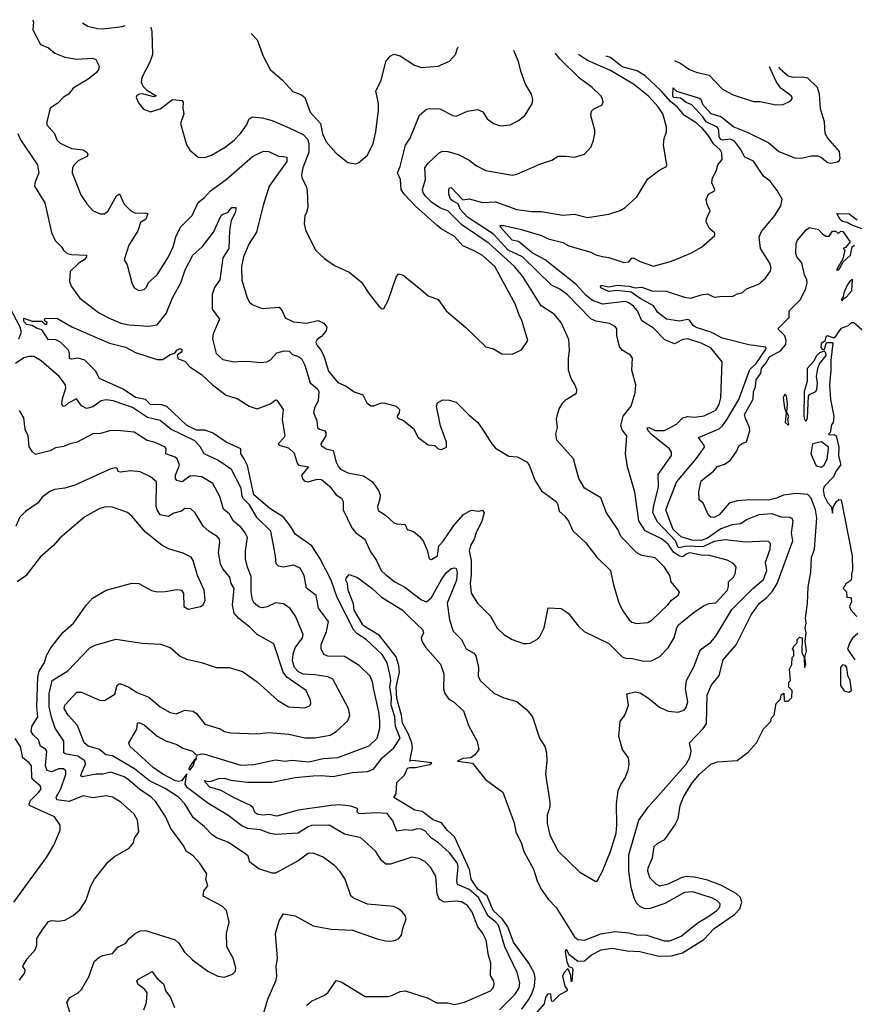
# Model space of a CAD drawing. Extents: x 1245432 to 1420865, y 606325 to 671314.
# Tile 181 of 256: x 1326219 to 1331298, y 659674 to 665668. Entities that reach past the tile are written whole.
import ezdxf

# ---------------------------------------------------------------- set-up
doc = ezdxf.new("R2010")
doc.units = 0

msp = doc.modelspace()

# ---------------------------------------------------------------- linework, layer by layer
at = {"layer": '0CON20XD'}
for points in [[(1326299.3, 665667.7), (1326302.7, 665652.7), (1326299.5, 665605), (1326346.2, 665516.2), (1326395, 665495.5), (1326434.2, 665464.2), (1326495, 665439.6), (1326567.9, 665427.9), (1326664.1, 665434.1), (1326683.3, 665425), (1326703.3, 665385), (1326698, 665365), (1326685.4, 665344.6), (1326636, 665305), (1326545, 665250), (1326515.7, 665214.3), (1326485, 665196.9), (1326451.2, 665158.8), (1326405, 665128.6), (1326384.3, 665045), (1326385, 665027.5), (1326431.9, 664975), (1326445.5, 664935.5), (1326465.6, 664915.6), (1326535, 664883.1), (1326605, 664875.6), (1326629.7, 664859.7), (1326634, 664845), (1326628, 664835), (1326575, 664808.9), (1326550, 664785), (1326540, 664765), (1326538, 664735), (1326592.1, 664602.1), (1326627.3, 664547.3), (1326667.5, 664505), (1326710, 664485), (1326735, 664486.2), (1326758, 664505), (1326808.8, 664595), (1326826.7, 664606.7), (1326855.5, 664545.5), (1326895, 664504.3), (1326925, 664490.6), (1326985, 664491.4), (1327000, 664485), (1326987, 664453), (1326955, 664433.3), (1326937.5, 664382.5), (1326884.5, 664295), (1326855.8, 664205), (1326872.9, 664175), (1326901.2, 664065), (1326915.8, 664035.8), (1326945, 664018.8), (1326977.5, 664025), (1326991.2, 664038.8), (1327002.3, 664067.7), (1327055, 664114.2), (1327125.5, 664225), (1327153.3, 664285), (1327168.9, 664345), (1327198.1, 664405), (1327268.5, 664475), (1327305.7, 664554.3), (1327344.8, 664585.2), (1327379.6, 664625), (1327475.5, 664694.5), (1327635, 664834.5), (1327685, 664860), (1327705, 664866.7), (1327734.4, 664864.4), (1327795, 664836.9), (1327825.6, 664834.4), (1327845, 664831.2), (1327844.5, 664805), (1327736.7, 664655), (1327698.5, 664531.5), (1327660.6, 664375), (1327615, 664305.8), (1327581.3, 664225), (1327569.6, 664165), (1327571.5, 664081.5), (1327603.8, 663973.8), (1327617.4, 663947.4), (1327633.7, 663933.7), (1327695, 663909.4), (1327798, 663918), (1327816, 663895), (1327835, 663853.3), (1327885, 663829.4), (1327965, 663819.5), (1328035, 663835.6), (1328070.2, 663820.2), (1328087.5, 663795), (1328084.4, 663775), (1328058.7, 663741.3), (1328029.1, 663720.9), (1328022, 663705), (1328029.2, 663685), (1328053.9, 663653.9), (1328072.1, 663615), (1328097.8, 663527.8), (1328155, 663459.2), (1328205, 663437.5), (1328255, 663402.5), (1328306.7, 663385), (1328331.9, 663335), (1328355, 663316.9), (1328375, 663316.7), (1328415, 663334), (1328435, 663336.2), (1328510, 663315), (1328530, 663295), (1328527.5, 663275), (1328515.8, 663255), (1328518, 663245), (1328556.7, 663225), (1328615, 663180), (1328643.3, 663125), (1328705, 663078.8), (1328745, 663076.7), (1328766.4, 663056.4), (1328785, 663051.2), (1328816.7, 663065), (1328817.1, 663095), (1328779.6, 663195), (1328755.6, 663315), (1328760.8, 663335), (1328795, 663352.9), (1328832.5, 663352.5), (1328875, 663338.8), (1328951.4, 663261.4), (1329007.1, 663215), (1329034.4, 663175), (1329091.4, 663085), (1329115, 663059.2), (1329195, 663010), (1329245.8, 663005.8), (1329305.8, 662975.8), (1329320, 662955), (1329353.3, 662865), (1329395, 662800), (1329483.3, 662735), (1329494.1, 662714.1), (1329502, 662675), (1329536.2, 662645), (1329558.8, 662615), (1329585, 662556.7), (1329661.2, 662485), (1329731.2, 662395), (1329814.4, 662314.4), (1329830, 662235), (1329862.2, 662125), (1329885.6, 662075), (1329927.1, 662015), (1329945, 662000.6), (1329973, 661993), (1330042, 661998), (1330065, 662012.9), (1330163.8, 662106.2), (1330185.9, 662134.1), (1330226.9, 662165), (1330234.2, 662185), (1330183.8, 662245), (1330175.7, 662285), (1330143.6, 662335), (1330085, 662392.7), (1330005.4, 662405.4), (1329975, 662421.9), (1329880, 662520), (1329858.1, 662565), (1329790, 662665), (1329755, 662756.7), (1329655, 662815.8), (1329622.2, 662875), (1329590, 662995), (1329488, 663108), (1329481.2, 663145), (1329492.5, 663185), (1329485.8, 663235), (1329490.8, 663265), (1329502.1, 663297.9), (1329524.5, 663335.5), (1329545, 663356), (1329606.7, 663395), (1329610, 663415), (1329598, 663448), (1329575, 663483.3), (1329558.6, 663535), (1329558.6, 663605), (1329565.6, 663655), (1329560.6, 663720.6), (1329513.3, 663825), (1329471.1, 663875), (1329393.1, 663925), (1329281.3, 664105), (1329229.6, 664165), (1329076.8, 664305), (1328909.1, 664419.1), (1328825, 664503.5), (1328780.4, 664520.4), (1328727.3, 664555), (1328686.2, 664595), (1328673.8, 664615), (1328670, 664635), (1328688, 664695), (1328684.3, 664765.7), (1328705, 664794.6), (1328772.4, 664857.6), (1328793, 664867), (1328825, 664865.8), (1328887.9, 664847.9), (1328955, 664813.3), (1328998, 664778), (1329055, 664750.6), (1329215, 664722.2), (1329245, 664727.8), (1329385, 664789.2), (1329457.3, 664812.7), (1329495, 664836), (1329545, 664837.5), (1329595, 664830), (1329655, 664850), (1329695.7, 664894.3), (1329711.4, 664935), (1329718.6, 664975), (1329719.2, 664995), (1329694.2, 665085), (1329698.3, 665111.7), (1329712.5, 665125), (1329761.7, 665148.3), (1329770, 665165), (1329766.2, 665185), (1329755, 665203.3), (1329702.5, 665255), (1329625, 665311.4), (1329507, 665427), (1329477.4, 665464.7)], [(1326601.1, 665648.4), (1326635, 665629.2), (1326693.7, 665613.7), (1326725, 665612.1), (1326845, 665625.5), (1326861.9, 665631.7)], [(1327016.4, 665621.9), (1327023.3, 665595), (1327027.5, 665455), (1327011.9, 665408.1), (1326962.5, 665315), (1326958.6, 665285), (1326971.1, 665261.1), (1326991.1, 665241.1), (1327050, 665205), (1327035, 665197.5), (1326967, 665217), (1326947.5, 665215), (1326932.9, 665207.1), (1326928.8, 665195), (1326942.3, 665162.3), (1326972.7, 665122.7), (1327015, 665106.2), (1327074.2, 665125.8), (1327148.3, 665181.7), (1327207.5, 665175), (1327213.3, 665165), (1327211.7, 665128.3), (1327218.6, 665095), (1327198.6, 665035), (1327234.2, 664905), (1327255, 664873.8), (1327305, 664831.2), (1327345, 664829.2), (1327386.6, 664843.4), (1327468.9, 664891.1), (1327525, 664934.3), (1327562.9, 664975), (1327599.4, 665025), (1327616.4, 665063.6), (1327635, 665075.7), (1327695, 665071.2), (1327755, 665054.5), (1327862.5, 665007.5), (1327945, 664969.4), (1327969.8, 664939.8), (1327979.5, 664915), (1327978.1, 664861.9), (1327942.1, 664765), (1327933.3, 664725), (1327935.8, 664705), (1327962.9, 664655), (1327969.4, 664625), (1327972, 664525), (1327965.5, 664494.5), (1327954, 664475), (1327950, 664425), (1327958, 664388), (1328020, 664265), (1328075, 664213.8), (1328135, 664171.2), (1328225, 664130), (1328299.7, 664069.7), (1328345, 663998.8), (1328404.5, 663924.5), (1328425, 663907.5), (1328435, 663910), (1328461.2, 663958.8), (1328510, 664100), (1328525, 664120), (1328553, 664113), (1328660, 664025), (1328705, 663986.7), (1328765, 663963.8), (1328814.5, 663894.5), (1328933.2, 663793.2), (1329055, 663676), (1329102.5, 663665), (1329153.9, 663633.9), (1329215, 663632), (1329271.7, 663658.3), (1329311.2, 663715), (1329275, 663837.5), (1329255.6, 663875.6), (1329236.5, 663935), (1329110.9, 664165), (1329035, 664231.4), (1328985, 664261.3), (1328915, 664291.8), (1328865, 664348.2), (1328784.5, 664395), (1328757.7, 664417.7), (1328630.4, 664530.4), (1328559.6, 664605), (1328541.2, 664635), (1328536.1, 664695), (1328517.3, 664735), (1328534.5, 664775), (1328566.8, 664903.2), (1328595, 664946.7), (1328652.7, 665087.3), (1328695, 665122), (1328715, 665128), (1328776.7, 665125), (1328855, 665083.8), (1328875, 665080), (1328945, 665110), (1329005, 665120), (1329037.7, 665107.7), (1329063.8, 665065), (1329103.3, 665035), (1329145, 665022.5), (1329202.7, 665027.3), (1329255, 665054), (1329293.8, 665085), (1329338, 665155), (1329341.7, 665181.7), (1329333.9, 665213.9), (1329298, 665275), (1329267.8, 665355), (1329255, 665413.3), (1329226.7, 665480.7)], [(1327628, 665582.8), (1327663.8, 665545), (1327700.8, 665445), (1327744.2, 665365), (1327819.1, 665299.1), (1327880.9, 665230.9), (1327935, 665211.2), (1327954.3, 665194.3), (1327986.5, 665105), (1328049.1, 665035), (1328062.8, 664972.8), (1328084.4, 664925), (1328145, 664855.8), (1328215, 664798.8), (1328265, 664791.2), (1328282.3, 664797.7), (1328335, 664843.8), (1328370.6, 664915), (1328386.7, 664985), (1328402.1, 665117.9), (1328402.9, 665155), (1328385.8, 665235), (1328418, 665298), (1328447, 665413), (1328474.3, 665445.7), (1328495, 665458.8), (1328535, 665447.5), (1328620.7, 665390.7), (1328665, 665376.9), (1328765, 665384.4), (1328833.9, 665416.1), (1328871.4, 665455), (1328882.9, 665495), (1328886.6, 665502.4)], [(1326208.2, 664975), (1326225, 664935.7), (1326327.5, 664785), (1326336.1, 664735), (1326310.7, 664675), (1326310, 664655), (1326373.1, 664553.1), (1326412, 664372), (1326435, 664324), (1326474.2, 664285), (1326485, 664263.8), (1326508.8, 664245), (1326535, 664238.2), (1326625.7, 664235), (1326626.9, 664225), (1326611.1, 664205), (1326578.8, 664185), (1326526.5, 664135), (1326523, 664073), (1326531.9, 664045), (1326585, 663972.9), (1326699.4, 663885), (1326755, 663855.4), (1326835, 663819.6), (1326885, 663809.3), (1327005, 663801.3), (1327055, 663810.5), (1327110.9, 663879.1), (1327150, 663975), (1327199.1, 664065), (1327226.9, 664145), (1327272.2, 664235), (1327332.1, 664287.9), (1327399.2, 664375), (1327445.7, 664475), (1327455, 664484.3), (1327485.2, 664494.8), (1327511.1, 664525), (1327533.8, 664523.8), (1327533.3, 664496.7), (1327506.4, 664445), (1327496.2, 664385), (1327492.9, 664275), (1327455, 664217.8), (1327437.2, 664085), (1327405, 664037.1), (1327390.9, 663995), (1327391.2, 663905), (1327434.2, 663845), (1327397.6, 663755), (1327393.4, 663725), (1327414.2, 663635), (1327455, 663598.6), (1327525, 663584.4), (1327575, 663590), (1327623.3, 663586.7), (1327685, 663580), (1327724.1, 663585.9), (1327745, 663598), (1327785, 663640.5), (1327828.7, 663651.3), (1327859.6, 663649.6), (1327878.8, 663628.8), (1327915, 663617.8), (1327935, 663604.3), (1327955, 663564.2), (1327987.7, 663457.7), (1328030.6, 663420.6), (1328040.5, 663405), (1328036.3, 663345), (1328012.8, 663305), (1328007.2, 663277.2), (1328028, 663225), (1328031.4, 663185), (1328043.8, 663175), (1328076.2, 663165), (1328082.5, 663155), (1328081.4, 663135), (1328050.8, 663085), (1328054.2, 663075), (1328085, 663055.8), (1328127.1, 663045), (1328145.7, 662975), (1328159.2, 662945), (1328172, 662932), (1328215, 662910), (1328310.8, 662890.8), (1328365.7, 662855), (1328401.9, 662801.9), (1328412.5, 662775), (1328411.4, 662748.6), (1328395.8, 662705), (1328400.3, 662680.3), (1328445, 662652.5), (1328495.8, 662605), (1328515, 662598), (1328564.4, 662594.4), (1328577.5, 662565), (1328615, 662551.2), (1328651.2, 662521.2), (1328673.8, 662495), (1328698.6, 662438.6), (1328710, 662385), (1328725, 662381.4), (1328760.8, 662405), (1328768.8, 662465), (1328797, 662493), (1328861.7, 662588.3), (1328919.2, 662655), (1328967, 662683), (1329015, 662676.7), (1329035, 662682.5), (1329046.2, 662665), (1329030.8, 662615), (1328996.4, 662545), (1328985.5, 662505), (1328962.8, 662467.2), (1328954.1, 662435), (1328966.4, 662375), (1328967.3, 662292.7), (1328960.3, 662235), (1328967.4, 662177.4), (1329005, 662116.2), (1329085, 662036.2), (1329125, 661963.8), (1329165, 661926), (1329215, 661894), (1329245, 661883.8), (1329285, 661870), (1329305, 661870), (1329325, 661872.5), (1329365, 661893.8), (1329385, 661913.3), (1329410.8, 661965), (1329435, 662086.7), (1329515, 662083.3), (1329556.7, 662055), (1329618.8, 661975), (1329653.2, 661943.2), (1329805, 661869.5), (1329885, 661790), (1329905, 661781.1), (1329948.9, 661778.9), (1330015, 661762.5), (1330064.5, 661765.5), (1330115, 661791.9), (1330165.6, 661845), (1330201.8, 661905), (1330217.1, 661965), (1330228.9, 661985), (1330325, 662062.2), (1330385, 662102.2), (1330415, 662113.6), (1330455, 662118.5), (1330526.8, 662195), (1330531.2, 662218.8), (1330532.5, 662245), (1330562.7, 662275), (1330571.9, 662295), (1330578.9, 662335), (1330564.3, 662355), (1330525, 662376.8), (1330416, 662406), (1330365, 662407.7), (1330295, 662421.6), (1330275.4, 662415), (1330255, 662398.4), (1330235, 662401.9), (1330197.2, 662427.2), (1330165.2, 662475), (1330125, 662507.5), (1330025.6, 662555.6), (1329986.2, 662616.2), (1329961.7, 662791.7), (1329917.1, 662945), (1329904.7, 663024.7), (1329913.3, 663135), (1329885, 663171.4), (1329877.9, 663197.9), (1329890.3, 663255), (1329940.5, 663315), (1329964.2, 663395.8), (1329967.5, 663445), (1329944.3, 663535), (1329947.8, 663607.8), (1329936.7, 663625), (1329885.7, 663655.7), (1329868, 663678), (1329852.1, 663745), (1329851.9, 663785), (1329845, 663798), (1329808.2, 663818.2), (1329725, 663832.1), (1329695, 663847.3), (1329551.2, 663995), (1329505, 664027.3), (1329455, 664051.5), (1329277.9, 664225), (1329191.2, 664265), (1329102.5, 664362.5), (1328945, 664466.4), (1328898.8, 664515), (1328887.2, 664547.2), (1328856.3, 664563.6), (1328839.7, 664575), (1328831.3, 664605), (1328830.5, 664635), (1328835, 664644), (1328845, 664645.6), (1328915, 664570.2), (1328955, 664577), (1329034.7, 664555.3), (1329115, 664559.6), (1329245, 664512.1), (1329335, 664499.6), (1329395, 664499.5), (1329523, 664477), (1329595, 664484.4), (1329675, 664463.6), (1329805, 664484.5), (1329873.7, 664506.3), (1329904, 664525), (1329975, 664590), (1330042, 664698), (1330115, 664753.3), (1330155, 664773.3), (1330157.5, 664785), (1330136.1, 664903.9), (1330140, 664945), (1330154, 664985), (1330154.3, 665015), (1330133.1, 665095), (1330105, 665137.9), (1330045, 665201.8), (1329953.3, 665275), (1329815, 665357.9), (1329675, 665419.8), (1329620.4, 665455.6)], [(1327352.3, 661022.3), (1327343.6, 661036.4), (1327365, 661030), (1327385, 661032), (1327431.9, 661048.1), (1327465, 661050), (1327505, 661038.8), (1327605, 661025.9), (1327752.7, 661027.3), (1327895, 661054.3), (1328005, 661064.8), (1328055, 661067.8), (1328125, 661061.7), (1328245, 661084.4), (1328335, 661091.2), (1328372.2, 661105), (1328425.7, 661174.3), (1328496.8, 661235), (1328533.9, 661295), (1328506.9, 661365), (1328502.2, 661425), (1328480.6, 661495), (1328482.6, 661545), (1328471.8, 661605), (1328477.4, 661645), (1328474.3, 661675.7), (1328455, 661753.3), (1328425, 661803.8), (1328328.5, 661895), (1328270.8, 661930.8), (1328251.6, 661951.6), (1328150.5, 662150.5), (1328115, 662255.4), (1328047.8, 662385), (1327997.1, 662465), (1327895.5, 662535), (1327868.1, 662585), (1327825, 662639), (1327742.1, 662692.1), (1327643.9, 662775), (1327605, 662954.3), (1327586, 662995), (1327564.3, 663025), (1327564, 663055), (1327475, 663096), (1327392.8, 663152.8), (1327345, 663168.1), (1327295, 663169.2), (1327235, 663200), (1327115, 663313.4), (1327085, 663324.1), (1327015.9, 663325.9), (1326985.8, 663355.8), (1326925, 663366.9), (1326849.2, 663419.2), (1326704.2, 663484.2), (1326680.5, 663530.5), (1326615, 663594.4), (1326575, 663606.7), (1326535, 663601.2), (1326523.3, 663605), (1326523.3, 663635), (1326515.8, 663655), (1326467.8, 663705), (1326435, 663720.4), (1326395, 663719.2), (1326355, 663780.5), (1326325, 663787.3), (1326295, 663805.7), (1326261.8, 663811.8), (1326245, 663830.5), (1326245, 663851.4), (1326295, 663832.5), (1326355, 663832.5), (1326372.5, 663815), (1326385, 663813.8), (1326387.5, 663825), (1326370, 663835), (1326371.7, 663848.3), (1326445, 663850), (1326537.3, 663797.3), (1326765, 663698.6), (1326862.5, 663675), (1326925, 663641.4), (1327055, 663599.5), (1327090.8, 663599.2), (1327135, 663630), (1327162.5, 663637.5), (1327175, 663656.7), (1327196.4, 663666.4), (1327205, 663660), (1327206.2, 663645), (1327177.5, 663625), (1327184.2, 663604.2), (1327225, 663590), (1327254.6, 663554.6), (1327325, 663507.8), (1327393.3, 663445), (1327475, 663382.3), (1327541.7, 663361.7), (1327615, 663314.6), (1327665, 663298.5), (1327745, 663330), (1327775, 663354.3), (1327785, 663352), (1327823.5, 663295), (1327817, 663233), (1327831.9, 663135), (1327827.6, 663122.4), (1327792, 663085), (1327803.8, 663075), (1327855, 663062.2), (1327889.2, 663029.2), (1327907.6, 662967.6), (1327916.7, 662956.7), (1327975.9, 662945.9), (1327934.6, 662895), (1327940, 662875), (1327951.2, 662861.2), (1327975, 662855.4), (1328029.6, 662870.4), (1328055, 662867.9), (1328105, 662827.9), (1328145, 662776.4), (1328176.9, 662755), (1328188.2, 662735), (1328187.1, 662685), (1328240, 662575), (1328264.6, 662545), (1328319.5, 662505), (1328352.1, 662432.1), (1328390.5, 662375), (1328418.9, 662315), (1328445, 662290), (1328501.9, 662245), (1328562.7, 662212.7), (1328665, 662136.4), (1328695, 662124.5), (1328725, 662150), (1328785, 662260.4), (1328815, 662299.6), (1328845, 662326), (1328865, 662331.2), (1328875, 662327.8), (1328881.9, 662301.9), (1328876.2, 662255), (1328821.2, 662115), (1328835.4, 662015), (1328856.5, 661946.5), (1328907.5, 661895), (1328935, 661837.1), (1328981.8, 661811.8), (1328995.8, 661795.8), (1329010.9, 661725), (1329009.1, 661669.1), (1329023.7, 661643.7), (1329105, 661568.6), (1329165, 661540), (1329245, 661517.1), (1329305.7, 661465.7), (1329340, 661425), (1329382.5, 661295), (1329413.8, 661243.8), (1329424.3, 661205.7), (1329427.5, 661155), (1329419.2, 661075), (1329445.6, 660904.4), (1329444.4, 660875), (1329428.9, 660825), (1329428.1, 660775), (1329444.7, 660704.7), (1329495, 660606), (1329628.3, 660478.3), (1329725, 660422.5), (1329735, 660427.5), (1329766, 660485), (1329815, 660603.3), (1329847.9, 660715), (1329852.9, 660765), (1329850, 660895), (1329860.8, 660975), (1329877.1, 661012.9), (1329902, 661048), (1329921.2, 661098.8), (1329927.5, 661135), (1329923.9, 661173.9), (1329888, 661225), (1329864.3, 661305), (1329872.5, 661395), (1329902, 661435), (1329924, 661495), (1329913.3, 661565), (1329965, 661576.7), (1329995, 661569.4), (1330045, 661537.8), (1330112.4, 661482.4), (1330165, 661457.9), (1330225, 661451.8), (1330265, 661467.1), (1330275, 661480), (1330283.8, 661515), (1330270.4, 661595), (1330276.2, 661645), (1330321.1, 661728.9), (1330357, 661823), (1330365, 661835.7), (1330425, 661878.9), (1330455, 661914.4), (1330552.8, 662077.2), (1330582.5, 662107.5), (1330679.2, 662205), (1330745, 662260.5), (1330765.4, 662315.4), (1330756.8, 662365), (1330786.2, 662445), (1330788.2, 662478.2), (1330775, 662491.9), (1330763.6, 662493.6), (1330635, 662487.5), (1330512.2, 662502.2), (1330445, 662490.7), (1330375, 662457.9), (1330275, 662463.4), (1330235, 662452.6), (1330225, 662455.6), (1330209.4, 662495), (1330100.4, 662610.4), (1330072.1, 662665), (1330075, 662700.8), (1330106.2, 662825), (1330105, 662898.8), (1330185.4, 663014.6), (1330184.4, 663035), (1330172.9, 663055), (1330065, 663141.4), (1330043.1, 663165), (1330037, 663183), (1330048.6, 663185), (1330085, 663167.1), (1330142.3, 663167.7), (1330215, 663204.6), (1330255, 663244.6), (1330285, 663252.5), (1330325, 663248.7), (1330385, 663256.9), (1330455, 663291.2), (1330475.4, 663325), (1330485.4, 663365), (1330494.3, 663585), (1330425, 663670.9), (1330365, 663698.1), (1330285, 663725.3), (1330255, 663720.3), (1330204.5, 663694.5), (1330145, 663719.4), (1330075, 663790.9), (1330005, 663833.6), (1329977.5, 663895), (1329953.4, 663923.4), (1329925.3, 663945), (1329905, 663951.9), (1329765, 663936.5), (1329705, 663958.4), (1329665, 663990), (1329605.6, 664055.6), (1329416.8, 664205), (1329338.4, 664248.4), (1329255, 664318.3), (1329215, 664326.4), (1329143.9, 664405), (1329143.3, 664415), (1329165, 664415.3), (1329265, 664392.8), (1329395, 664353.1), (1329435, 664333.1), (1329525, 664311.5), (1329561.3, 664291.3), (1329695, 664253.2), (1329725, 664235.4), (1329764.6, 664225.4), (1329805, 664220), (1329895, 664189.6), (1329925.3, 664194.7), (1329945, 664216), (1329955, 664217.5), (1329995, 664195.7), (1330075, 664167.5), (1330185, 664198.5), (1330303.4, 664246.6), (1330367.5, 664282.5), (1330450, 664355), (1330448.3, 664368.3), (1330416.4, 664396.4), (1330397, 664437), (1330397.5, 664455), (1330420, 664505), (1330402.7, 664542.7), (1330396.4, 664573.6), (1330411.2, 664605), (1330446.7, 664625), (1330448, 664635), (1330430.6, 664675), (1330433.8, 664705), (1330456.7, 664745), (1330466.7, 664785), (1330493.9, 664816.1), (1330490.6, 664855), (1330481.1, 664875), (1330441.1, 664911.1), (1330408.7, 664965), (1330374, 665005), (1330335, 665040.3), (1330263.8, 665083.8), (1330222, 665135), (1330178.8, 665168.8), (1330125, 665233.3), (1330024.7, 665325), (1329975.9, 665355.9), (1329885, 665379.9), (1329815, 665437), (1329787.4, 665444.9)], [(1330202.7, 665418.4), (1330242, 665402), (1330295, 665364.5), (1330335, 665347.8), (1330415, 665330.8), (1330495, 665245.7), (1330560.9, 665210.9), (1330685, 665170), (1330725, 665169.2), (1330819.5, 665149.5), (1330865, 665152), (1330907.3, 665172.7), (1330918.8, 665185), (1330918.8, 665195), (1330913.8, 665205), (1330850.1, 665250.1), (1330821.9, 665291.9), (1330781.7, 665381.4)], [(1330525, 663236.4), (1330594.5, 663355), (1330661.2, 663538.8), (1330700.6, 663575), (1330760.4, 663665), (1330758.8, 663675), (1330655, 663688.1), (1330495, 663728.8), (1330425, 663765.6), (1330335, 663793.4), (1330316.5, 663806.5), (1330295, 663839.1), (1330285, 663843.2), (1330235, 663833), (1330155, 663845.2), (1330102.2, 663885), (1330075.6, 663925), (1329995, 663970), (1329939.3, 664009.3), (1329855, 664018.4), (1329805, 664013.8), (1329755, 664034.6), (1329752.6, 664042.6), (1329755, 664049.2), (1329765, 664050.6), (1329805, 664041.9), (1329855, 664051.6), (1329926.4, 664046.4), (1329965, 664035.5), (1330005, 664038.8), (1330065, 664016.8), (1330152.5, 664015), (1330265, 663979.1), (1330302.7, 663972.7), (1330365, 663992.5), (1330405, 663998.3), (1330445, 663979.4), (1330495, 663985.4), (1330557.2, 663982.8), (1330585, 663998.3), (1330614.5, 664005.5), (1330641.2, 664028.8), (1330715, 664057.5), (1330758, 664095), (1330785.5, 664134.5), (1330791.4, 664155), (1330783.5, 664185), (1330727.8, 664275), (1330719.6, 664345), (1330732.6, 664377.4), (1330814.2, 664475), (1330850, 664535), (1330858.8, 664575), (1330827.9, 664627.9), (1330785, 664684.5), (1330745.7, 664715.7), (1330685, 664806.8), (1330631.6, 664831.6), (1330605, 664880.3), (1330567.9, 664927.9), (1330545, 664940.3), (1330495.6, 664934.4), (1330485, 664939.1), (1330476.1, 664955), (1330473.2, 664995), (1330462.6, 665012.6), (1330396.8, 665045), (1330376.9, 665076.9), (1330308.9, 665148.9), (1330275, 665164.1), (1330240.2, 665190.2), (1330198, 665195), (1330194, 665205), (1330195, 665253.8), (1330215, 665232.5), (1330355, 665190.8), (1330363.5, 665183.5), (1330374.1, 665154.1), (1330425, 665096.4), (1330485, 665078.6), (1330565, 665015.5), (1330645, 664982.9), (1330777.1, 664917.1), (1330839.4, 664865), (1330935, 664826.3), (1330974.6, 664825.4), (1331035, 664838.6), (1331075, 664838), (1331098.8, 664828.8), (1331135, 664798), (1331155, 664794.3), (1331195, 664802.9), (1331205, 664809.2), (1331212.1, 664825), (1331207.1, 664865), (1331137.1, 664947.1), (1331120.3, 664975), (1331116.4, 665045), (1331092.7, 665125), (1331086.8, 665215), (1331073.1, 665255), (1331015, 665311.4), (1330985, 665317.7), (1330925, 665315.9), (1330895, 665324.4), (1330845, 665369.2), (1330840.5, 665377.7)], [(1331342.5, 664395), (1331278.1, 664418.1), (1331255, 664433.8), (1331225, 664438.8), (1331211.4, 664451.4), (1331191.7, 664488.3), (1331266.9, 664486.9), (1331315, 664450)], [(1329319.7, 659570.3), (1329413.6, 659676.4), (1329420, 659715), (1329435, 659737.5), (1329445, 659740), (1329450, 659735), (1329452.5, 659695), (1329465, 659692.5), (1329506.4, 659733.6), (1329552.5, 659757.5), (1329553.3, 659765), (1329538.8, 659785), (1329524.3, 659845.7), (1329532.4, 659867.6), (1329555, 659892.5), (1329571.2, 659851.2), (1329573.8, 659815), (1329580, 659815), (1329586.7, 659885), (1329582.5, 659895), (1329563, 659903), (1329550.8, 659930.8), (1329540.6, 659995), (1329545, 660009.2), (1329560, 659980), (1329615, 659935.8), (1329655, 659939.2), (1329698, 659975), (1329756.7, 660005), (1329825, 660016.5), (1329915, 660000), (1329992.5, 659995), (1330107.7, 659967.7), (1330185, 659969.6), (1330252.1, 659987.9), (1330381.2, 660068.8), (1330445.4, 660135), (1330568.3, 660221.7), (1330601.1, 660255), (1330614.2, 660295), (1330605.9, 660325), (1330579.4, 660349.4), (1330485, 660399.6), (1330405, 660430), (1330325, 660448.5), (1330275, 660452.5), (1330245, 660444.6), (1330165, 660404.5), (1330115, 660394.3), (1330091.2, 660405), (1330054.3, 660445), (1330041.2, 660485), (1330043.3, 660505), (1330070, 660565), (1330080, 660635), (1330102.5, 660655), (1330145, 660677.5), (1330206.1, 660763.9), (1330226, 660805), (1330237.8, 660885), (1330258.5, 660935), (1330290.9, 660989.1), (1330312.9, 661025), (1330355, 661074.4), (1330425, 661136.2), (1330465, 661150), (1330585, 661158.8), (1330651.7, 661208.3), (1330702.5, 661265), (1330745, 661350), (1330790, 661395), (1330793, 661417), (1330810, 661435), (1330822.5, 661505), (1330848.3, 661531.7), (1330851.7, 661558.3), (1330868.3, 661568.3), (1330870, 661525), (1330875, 661520), (1330895, 661520), (1330918.3, 661541.7), (1330920, 661585), (1330900, 661605), (1330900, 661635), (1330910, 661645), (1330902.5, 661715), (1330917, 661743), (1330920, 661785), (1330930, 661795), (1330930, 661825), (1330922.5, 661835), (1330930, 661855), (1330950, 661875), (1330950, 661895), (1330965, 661910), (1330980, 661905), (1330977.5, 661815), (1330992.5, 661785), (1330994.2, 661724.2), (1331002.5, 661745), (1330996.7, 661785), (1331006.2, 661825), (1330998.8, 661885), (1331004, 661935), (1330998.5, 661965), (1331004.3, 661995), (1331000, 662025), (1331012.1, 662115), (1331016, 662215), (1331032.5, 662305), (1331037.1, 662393), (1331055.1, 662445), (1331069.6, 662635), (1331060.6, 662685), (1331035, 662754.3), (1331015, 662777.8), (1330944.1, 662784.1), (1330866.6, 662773.4), (1330825, 662754.6), (1330775, 662743.3), (1330665, 662745.6), (1330585, 662738.6), (1330536.2, 662723.8), (1330475, 662653.8), (1330445, 662636.7), (1330425, 662640), (1330410.7, 662650.7), (1330377.5, 662725), (1330353.3, 662745), (1330351.4, 662795), (1330365, 662861.2), (1330440.2, 662919.8), (1330465, 662947.1), (1330507.7, 662962.3), (1330542.5, 662985), (1330580.7, 663039.3), (1330596.2, 663075), (1330615, 663088.8), (1330642.5, 663097.5), (1330661.2, 663165), (1330660, 663185), (1330635, 663240), (1330628.8, 663265), (1330683.2, 663356.8), (1330684.5, 663405), (1330696.4, 663433.6), (1330701.4, 663475), (1330728, 663515), (1330733.9, 663545), (1330761.5, 663578.5), (1330780.7, 663615), (1330847.9, 663652.1), (1330880, 663690), (1330882.9, 663715), (1330873.9, 663743.9), (1330833.3, 663785), (1330902, 663855), (1330902, 663895), (1330968, 663962), (1331000.6, 664025), (1331011.4, 664065), (1331009.2, 664085), (1330995.5, 664115.5), (1330978.1, 664188.1), (1330948.8, 664225), (1330942, 664245), (1330943.3, 664305), (1330952.5, 664325), (1331005, 664387.5), (1331025, 664402.5), (1331080.7, 664390.7), (1331103.6, 664363.6), (1331125, 664350), (1331145, 664350), (1331165, 664380), (1331185, 664380), (1331195, 664370), (1331205, 664370), (1331215, 664380), (1331228.3, 664378.3), (1331272.5, 664315), (1331245, 664280), (1331230, 664275), (1331240, 664265), (1331228, 664212), (1331190, 664145), (1331195, 664142), (1331205, 664148.8), (1331215.8, 664165.8), (1331228.8, 664191.2), (1331274.6, 664235), (1331285.6, 664284.4), (1331298, 664295)], [(1331225, 663957.5), (1331230.7, 663969.3), (1331249.5, 663980.5), (1331282.7, 664017.3), (1331286.2, 664086.2), (1331275, 664080), (1331255, 664052), (1331233.4, 664005), (1331230, 663980), (1331217.5, 663965), (1331225, 663957.5)], [(1326213.9, 663725), (1326230.8, 663765), (1326222.1, 663795), (1326138.1, 663958.1)], [(1331358.6, 663768.6), (1331295, 663822.5), (1331278.3, 663821.7), (1331260, 663805), (1331215, 663787.5), (1331175, 663730), (1331135, 663744), (1331125, 663738), (1331118.3, 663711.7), (1331095, 663697.5), (1331093.1, 663673.1), (1331105, 663660), (1331117, 663663), (1331127.5, 663702.5), (1331163, 663703), (1331167, 663697), (1331153.8, 663595), (1331155.8, 663535), (1331146.7, 663445), (1331153.3, 663355), (1331172.5, 663255), (1331170, 663215), (1331158.3, 663201.7), (1331150, 663155), (1331140, 663145), (1331145, 663140), (1331175, 663142.5), (1331186.7, 663135), (1331203.8, 663065), (1331201.2, 663015), (1331213.3, 662965), (1331213.3, 662955), (1331188, 662922), (1331170.6, 662885), (1331113.4, 662826.6), (1331108.9, 662805), (1331115, 662769.3), (1331135, 662728.8), (1331157.5, 662705), (1331165, 662663.3), (1331170, 662700), (1331190, 662735), (1331203, 662747), (1331216.7, 662745), (1331284, 662405), (1331287.5, 662315), (1331280, 662295), (1331280, 662265), (1331275.9, 662254.1), (1331247, 662233), (1331230, 662205), (1331250, 662185), (1331251.7, 662151.7), (1331275, 662150), (1331277.5, 662145), (1331280, 662125), (1331267.5, 662095), (1331276.7, 662075), (1331313.3, 662035)], [(1327056.6, 661306.6), (1327108.6, 661278.6), (1327175, 661255.5), (1327212.5, 661232.5), (1327270, 661215), (1327295, 661190), (1327325, 661198.7), (1327345, 661197.6), (1327565, 661129.6), (1327644.6, 661134.6), (1327775, 661162.7), (1327835, 661153.8), (1327875, 661160), (1327979.2, 661149.2), (1328065, 661169.5), (1328154.2, 661175.8), (1328345, 661247.1), (1328394.4, 661295), (1328410.7, 661355), (1328410.9, 661399.1), (1328404.7, 661455), (1328375, 661590), (1328367.1, 661637.1), (1328352, 661672), (1328285, 661737.1), (1328195, 661791.9), (1328095, 661793.4), (1328075, 661801.5), (1328065, 661812.7), (1328054.2, 661835), (1328053.7, 661865), (1328086.8, 661943.2), (1328097.5, 662005), (1328038.5, 662085), (1328023.1, 662163.1), (1327965, 662208), (1327950.5, 662285), (1327925, 662328.1), (1327885, 662347.5), (1327825, 662335.8), (1327795, 662341.4), (1327779.2, 662355), (1327776.3, 662403.7), (1327747.3, 662555), (1327665, 662636.4), (1327617.5, 662715), (1327581.2, 662751.2), (1327573.4, 662765), (1327566, 662816), (1327508.8, 662928.8), (1327425, 662986.2), (1327341.9, 663025), (1327320, 663065), (1327285, 663104.6), (1327139.2, 663175), (1327075, 663227.3), (1326996.6, 663246.6), (1326905, 663306.1), (1326787.9, 663347.9), (1326745, 663353.1), (1326715, 663347.9), (1326665, 663311.5), (1326625, 663300.5), (1326595, 663316.7), (1326565, 663360), (1326515, 663333.3), (1326495, 663314.3), (1326483.3, 663313.3), (1326476.8, 663326.8), (1326478.9, 663361.1), (1326500.6, 663425), (1326498.5, 663445), (1326458.8, 663495), (1326350.5, 663590.5), (1326305, 663617.1), (1326275, 663617.1), (1326245, 663608.7), (1326194.6, 663575)], [(1331005, 663223.3), (1331012.9, 663245), (1331018.8, 663375), (1331024.2, 663385.8), (1331063.3, 663405), (1331070.5, 663419.5), (1331074, 663455), (1331066.7, 663495), (1331076.2, 663545), (1331086.4, 663573.6), (1331126.4, 663623.6), (1331125, 663640), (1331115, 663650), (1331085, 663640), (1331065, 663620), (1331050.8, 663589.2), (1331011.4, 663545), (1331010.3, 663465), (1330991.7, 663405), (1330991.4, 663255), (1330995, 663233.3), (1331005, 663223.3)], [(1330895, 663198.8), (1330899.2, 663205), (1330893.3, 663235), (1330899.4, 663255), (1330886.7, 663276.7), (1330891.1, 663328.9), (1330885, 663377.5), (1330875, 663387.5), (1330863.8, 663365), (1330872.5, 663305), (1330883.8, 663275), (1330876.2, 663215), (1330895, 663198.8)], [(1327685, 659554), (1327728.5, 659705), (1327779.1, 659820.9), (1327783.1, 659845), (1327779.1, 659905), (1327788.6, 659955), (1327775.6, 660105), (1327798.1, 660181.9), (1327824.4, 660225.6), (1327895, 660213.1), (1328005, 660152.2), (1328115, 660132.5), (1328245, 660126.2), (1328395, 660072), (1328445, 660060), (1328475, 660058), (1328505.8, 660064.2), (1328525.8, 660074.2), (1328543.3, 660095), (1328550, 660135), (1328571.2, 660195), (1328565.8, 660215), (1328547.1, 660237.1), (1328525, 660255.8), (1328495, 660268.6), (1328335, 660284.3), (1328250, 660320), (1328234.3, 660335), (1328198.8, 660435), (1328167.9, 660485), (1328135, 660519.1), (1328061.1, 660571.1), (1328004.3, 660594.3), (1327975, 660591.4), (1327913.1, 660546.9), (1327775, 660472.5), (1327755, 660472.7), (1327675, 660498.1), (1327619.7, 660539.7), (1327609.4, 660575), (1327588.1, 660595), (1327485, 660660.6), (1327416.8, 660686.8), (1327387.9, 660707.9), (1327344, 660754), (1327275, 660810.9), (1327225, 660893.5), (1327185.4, 660935), (1327105, 660987.6), (1327008.4, 661035), (1326917.3, 661107.3), (1326825, 661163.3), (1326785, 661186.6), (1326742.9, 661192.9), (1326705.9, 661225.9), (1326635.6, 661245), (1326612.1, 661265), (1326570.8, 661370.8), (1326515, 661433.3), (1326490, 661475), (1326494.6, 661495.4), (1326566.7, 661575), (1326595, 661573.3), (1326705, 661524.6), (1326735, 661522.9), (1326798.5, 661561.5), (1326813, 661617), (1326824.4, 661625.6), (1326835, 661624.3), (1326882.5, 661605), (1326935, 661571.8), (1327005, 661543.1), (1327074.3, 661485), (1327135, 661450.6), (1327172.3, 661442.3), (1327225, 661464.5), (1327275, 661458.2), (1327294.4, 661445), (1327345, 661380), (1327438.3, 661351.7), (1327465, 661334.3), (1327504.1, 661325.9), (1327665, 661320), (1327735, 661329.1), (1327857.6, 661317.6), (1327955, 661296.9), (1328015, 661295.4), (1328107.7, 661312.3), (1328145, 661335.6), (1328215, 661400), (1328227.8, 661435), (1328220.9, 661475), (1328125, 661653.1), (1328095, 661668.2), (1328015, 661680.4), (1327945, 661682.8), (1327915, 661698.2), (1327891.6, 661725), (1327879.8, 661765), (1327882.7, 661807.3), (1327895.9, 661844.1), (1327939.4, 661905), (1327944.2, 661925), (1327897.7, 662037.7), (1327865, 662082.7), (1327825, 662112.1), (1327775, 662118.5), (1327725, 662093.8), (1327695, 662087.5), (1327675, 662094.5), (1327646.1, 662116.1), (1327635.4, 662135.4), (1327627.1, 662185), (1327628.6, 662278.6), (1327605.3, 662335), (1327594, 662385), (1327593.8, 662435), (1327604.6, 662515), (1327592.3, 662545), (1327565, 662579.1), (1327520, 662615), (1327495, 662657.8), (1327458.8, 662688.8), (1327437.8, 662765), (1327394.2, 662844.2), (1327326.7, 662885), (1327275, 662891.9), (1327255, 662888.9), (1327208, 662855), (1327175, 662863.2), (1327167.8, 662875), (1327166.7, 662895), (1327192.8, 662955), (1327177.1, 662995), (1327165.2, 663005.2), (1327109.4, 663025), (1327110, 663055), (1327104.4, 663065), (1327043.4, 663093.4), (1326995, 663106.9), (1326916, 663156), (1326815, 663167.1), (1326765.4, 663164.6), (1326710.9, 663149.1), (1326665, 663146), (1326565, 663093.7), (1326531.2, 663088.8), (1326485, 663069.1), (1326438.2, 663061.8), (1326405, 663043.5), (1326315, 663020.8), (1326296.6, 663036.6), (1326277.9, 663067.9), (1326271.9, 663135), (1326253.4, 663173.4), (1326243.8, 663245), (1326218.3, 663288.3)], [(1329275.1, 659644.9), (1329315, 659701.3), (1329335, 659737.3), (1329351, 659785), (1329355.2, 659835), (1329348.8, 659865), (1329318.1, 659925), (1329223.2, 660053.2), (1329189.2, 660145), (1329157.7, 660192.3), (1329100.8, 660245), (1329063.4, 660335), (1329006.4, 660375), (1328966.7, 660435), (1328956.8, 660495), (1328864.2, 660694.2), (1328822.3, 660732.3), (1328785, 660778.3), (1328735, 660796.7), (1328668.4, 660848.4), (1328624.6, 660855), (1328495, 660933.8), (1328510.5, 660955), (1328513.6, 661025), (1328561.7, 661068.3), (1328578.7, 661111.3), (1328593.4, 661116.6), (1328626.7, 661115), (1328715, 661133.7), (1328728.1, 661145), (1328612.5, 661157.5), (1328593.8, 661153.8), (1328609.8, 661235), (1328606, 661266), (1328583.3, 661323.3), (1328547.7, 661385), (1328543.2, 661433.2), (1328514.2, 661535), (1328509.5, 661605), (1328530, 661695), (1328526.6, 661736.6), (1328509.5, 661789.5), (1328409.3, 661919.3), (1328316, 661975), (1328308.1, 661985), (1328255, 662073.8), (1328251.4, 662111.4), (1328218.8, 662195), (1328214, 662235), (1328204, 662255), (1328205, 662267.5), (1328225, 662290), (1328275, 662272.5), (1328365, 662205.7), (1328421.5, 662151.5), (1328546.7, 662075), (1328595, 662026.5), (1328671.1, 661955), (1328675.9, 661935), (1328662.1, 661905), (1328665.4, 661885), (1328688.5, 661848.5), (1328779.6, 661745), (1328801.1, 661685), (1328798.6, 661595), (1328806.5, 661566.5), (1328831.1, 661531.1), (1328857.7, 661517.7), (1328919.8, 661459.8), (1328950.9, 661370.9), (1329003.6, 661273.6), (1329013.2, 661225), (1328988.1, 661191.9), (1328965, 661175.3), (1328915, 661170.4), (1328882.5, 661155), (1328975, 661141.4), (1329052.7, 661042.7), (1329160, 660965), (1329228.8, 660778.8), (1329237.7, 660725), (1329272, 660652), (1329286.2, 660605), (1329346.2, 660496.2), (1329367.5, 660425), (1329391.5, 660375), (1329435.4, 660315), (1329483.9, 660263.9), (1329595, 660085.6), (1329615, 660069.6), (1329655, 660064.7), (1329755, 660103.2), (1329843.1, 660116.9), (1329925, 660109.6), (1329975, 660096.8), (1330035, 660096), (1330141.4, 660061.4), (1330175, 660060.7), (1330245, 660088.8), (1330348.3, 660171.7), (1330405.7, 660205.7), (1330462.1, 660245), (1330478.5, 660265), (1330480.5, 660285), (1330462.2, 660305), (1330435, 660320.9), (1330315, 660359.4), (1330265, 660354.8), (1330145, 660287.2), (1330055, 660257.1), (1330025, 660254.7), (1329997, 660267), (1329975, 660287.7), (1329959.2, 660315), (1329940, 660385), (1329925.6, 660485.6), (1329925.2, 660585), (1329986.2, 660795), (1330043.8, 660875), (1330274.6, 661135), (1330297.1, 661177.1), (1330304.4, 661215), (1330295.8, 661265), (1330377.8, 661352.2), (1330397.9, 661382.1), (1330403.3, 661555), (1330426.5, 661615), (1330474.5, 661675), (1330499.1, 661770.9), (1330577.9, 661862.1), (1330669.7, 662045), (1330720, 662115), (1330765, 662150.7), (1330800.8, 662189.2), (1330827.5, 662235), (1330922.7, 662495), (1330914.7, 662544.7), (1330926, 662616), (1330920.4, 662630.4), (1330905, 662638.4), (1330855, 662640), (1330795, 662660.5), (1330715.7, 662654.3), (1330645, 662626.2), (1330605, 662598.6), (1330555, 662592.6), (1330485, 662568.2), (1330405, 662510.8), (1330365, 662496.7), (1330308.5, 662498.5), (1330245, 662518.9), (1330196.2, 662565), (1330151.4, 662685), (1330215, 662852.7), (1330334.7, 662995), (1330385.6, 663065), (1330384.4, 663075), (1330350, 663125), (1330475, 663177.5), (1330495.6, 663194.4), (1330525, 663236.4)], [(1331095, 662943.3), (1331113.6, 662956.4), (1331132.5, 662995), (1331140, 663055), (1331140, 663065), (1331097.5, 663097.5), (1331043.6, 663086.4), (1331032.8, 663025), (1331065, 662952.5), (1331095, 662943.3)], [(1326530.6, 659605), (1326506.7, 659685), (1326524, 659715), (1326575, 659744), (1326595, 659763.3), (1326642, 659845), (1326672, 659935), (1326700.9, 659959.1), (1326725, 659970.8), (1326785, 659984.3), (1326817.3, 660022.7), (1326865, 660046.2), (1326886.2, 660075), (1326921.2, 660105), (1326955, 660121.4), (1326985, 660122.5), (1327165, 660067.1), (1327187.2, 660047.2), (1327222.1, 659992.1), (1327271.2, 659945), (1327365, 659876), (1327425, 659846.2), (1327465, 659840), (1327515, 659857.5), (1327532.5, 659875), (1327533.6, 659896.4), (1327519.2, 659955), (1327478.8, 660025), (1327478, 660105), (1327493.3, 660175), (1327478, 660245), (1327450.9, 660270.9), (1327335, 660332.5), (1327340, 660365), (1327363.8, 660395), (1327351.4, 660435), (1327358.7, 660468.7), (1327314, 660535), (1327275, 660577.1), (1327235, 660604), (1327215, 660642.5), (1327140, 660745), (1327107.3, 660817.3), (1327046.8, 660906.8), (1327018.8, 660935), (1326950.8, 660980.8), (1326876.9, 661045), (1326855, 661059.5), (1326775, 661087.5), (1326725, 661074.7), (1326685.6, 661075.6), (1326599.1, 661059.1), (1326592.1, 661065), (1326592.9, 661075), (1326620.3, 661135), (1326616.8, 661156.8), (1326573.3, 661185), (1326505, 661196.3), (1326488.8, 661205), (1326488.3, 661275), (1326436.2, 661355), (1326412.2, 661422.2), (1326398.9, 661485), (1326398.6, 661565), (1326416.7, 661645), (1326513.1, 661705), (1326646.9, 661843.1), (1326679.1, 661860.9), (1326805, 661897.5), (1326965, 661871.5), (1327076.9, 661866.9), (1327135.4, 661845.4), (1327195, 661794.2), (1327235, 661774.5), (1327325, 661754.5), (1327415, 661723.5), (1327494.4, 661724.4), (1327575, 661700.8), (1327665, 661638), (1327787.5, 661525), (1327855, 661484.4), (1327955, 661479.2), (1327985, 661492), (1327990.8, 661505), (1327989.4, 661525), (1327962.5, 661585), (1327886.2, 661636.2), (1327845.4, 661665.4), (1327822.2, 661695), (1327765, 661868.6), (1327665, 661925.5), (1327620.3, 661970.3), (1327551.9, 662021.9), (1327524.6, 662055), (1327513.8, 662105), (1327524.1, 662205), (1327506.4, 662236.4), (1327498.9, 662275), (1327454.8, 662324.8), (1327440.3, 662355), (1327430, 662425), (1327437.8, 662485), (1327435, 662506), (1327421.2, 662521.2), (1327371.5, 662551.5), (1327336.4, 662585), (1327288.1, 662665), (1327260.9, 662690.9), (1327225, 662691.4), (1327203.4, 662676.6), (1327156.9, 662663.1), (1327125.5, 662644.5), (1327074.5, 662654.5), (1327055, 662683.8), (1327049.4, 662705), (1327052, 662855), (1327014.4, 662884.4), (1326952.5, 662915), (1326895, 662920.9), (1326833.3, 662913.3), (1326818.3, 662918.3), (1326813.3, 662935), (1326805, 662940), (1326775, 662934.5), (1326555, 662834.5), (1326495, 662815.5), (1326432.1, 662807.9), (1326403.3, 662795), (1326355, 662760), (1326332.6, 662727.4), (1326255, 662673.6), (1326220.3, 662639.7), (1326195, 662584.3)], [(1326218.3, 659821.7), (1326251.2, 659865), (1326252, 659885), (1326238.8, 659905), (1326242.5, 659915), (1326265, 659950.8), (1326314.2, 660005), (1326324.3, 660035), (1326324.2, 660075), (1326355.5, 660124.5), (1326395, 660177.5), (1326415, 660184.3), (1326455, 660180.6), (1326495, 660186.9), (1326545, 660214.4), (1326585, 660248.6), (1326621.5, 660305), (1326652.2, 660395), (1326675, 660436), (1326757.9, 660542.1), (1326795.6, 660574.4), (1326886.2, 660625), (1326912.7, 660657.3), (1326918, 660685), (1326944.4, 660725), (1326936.9, 660795), (1326915, 660832), (1326834.2, 660905), (1326785, 660934.4), (1326745, 660943.3), (1326665, 660930), (1326605, 660942.7), (1326521.1, 660908.9), (1326445, 660919.4), (1326441.2, 660935), (1326469.3, 660985), (1326500, 661075), (1326500.4, 661095), (1326485, 661107.2), (1326455, 661107.4), (1326415, 661088.9), (1326386.6, 661096.6), (1326377, 661125), (1326384.1, 661215), (1326376.4, 661226.4), (1326345.8, 661245.8), (1326334.7, 661285), (1326301.5, 661315), (1326289.4, 661335), (1326293.6, 661365), (1326328.9, 661425), (1326323.1, 661485), (1326329.8, 661665), (1326338.4, 661701.6), (1326371.2, 661755), (1326383.5, 661796.5), (1326408.5, 661845), (1326482.9, 661937.1), (1326547.3, 661995), (1326625.6, 662105), (1326663.4, 662146.6), (1326745, 662194.4), (1326901.7, 662238.3), (1326945, 662236.2), (1326995, 662208), (1327022.4, 662192.4), (1327055.5, 662185.5), (1327105, 662187.1), (1327175, 662199.2), (1327203.3, 662195), (1327216.7, 662175), (1327217.8, 662095), (1327245, 662080), (1327320, 662095), (1327336.7, 662105), (1327347.1, 662135), (1327341.4, 662195), (1327302.2, 662285), (1327274.3, 662375), (1327262, 662395), (1327215, 662420.8), (1327125, 662445.7), (1327085, 662468.1), (1326985, 662547.7), (1326902.2, 662645), (1326875, 662667.5), (1326785, 662700.5), (1326745, 662703.1), (1326708, 662692), (1326615, 662642.2), (1326465, 662513.8), (1326425, 662467.1), (1326344.3, 662395.7), (1326256.7, 662283.3), (1326203.5, 662246.5)], [(1331318.3, 661931.7), (1331286.9, 661903.1), (1331267.8, 661872.2), (1331256, 661835), (1331301.7, 661771.7)], [(1331265, 661573.3), (1331280, 661585), (1331273.3, 661645), (1331258.8, 661675), (1331252.5, 661725), (1331245, 661736.7), (1331225, 661741.2), (1331214.4, 661725), (1331214.4, 661614.4), (1331235, 661582.5), (1331265, 661573.3)], [(1327965, 659666.7), (1327995.9, 659694.1), (1328075, 659728.8), (1328095, 659743.8), (1328145, 659818.8), (1328175, 659810.8), (1328320.7, 659720.7), (1328455, 659721.4), (1328476.7, 659725), (1328535, 659751.4), (1328565, 659755.6), (1328705, 659712.5), (1328755, 659683.6), (1328825, 659683.6), (1328865, 659673.5), (1328925, 659687.8), (1329085, 659756.9), (1329100.6, 659775), (1329107.1, 659795), (1329104.4, 659815), (1329085, 659850), (1329085.4, 659925), (1329071, 659971), (1329056.9, 660065), (1329035, 660109.2), (1329006.6, 660146.6), (1328973.1, 660235), (1328943.6, 660275), (1328908.1, 660298.1), (1328875, 660302.8), (1328805, 660295.8), (1328772.8, 660312.8), (1328759.1, 660345), (1328750.6, 660455), (1328719.8, 660509.8), (1328685, 660544.2), (1328650.7, 660560.7), (1328605, 660568.9), (1328475, 660527.8), (1328447.6, 660527.6), (1328420.2, 660550.2), (1328385, 660605.8), (1328295, 660686.7), (1328195, 660710.8), (1328102, 660765), (1327995, 660761.8), (1327974, 660755), (1327913.4, 660716.6), (1327777.8, 660707.8), (1327743.4, 660713.4), (1327685, 660735.4), (1327605, 660744.3), (1327570.5, 660760.5), (1327486.1, 660826.1), (1327365, 660898.4), (1327241, 660991), (1327225.7, 661015), (1327237.1, 661077.1), (1327204.7, 661035.3), (1327185, 661030.3), (1327168.1, 661035), (1327090.8, 661075), (1327031.2, 661115), (1326888.8, 661245), (1326884.4, 661265), (1326931.2, 661348.8), (1326936.7, 661385), (1326945, 661390), (1326976.7, 661375), (1327056.6, 661306.6)], [(1326183.1, 660296.9), (1326381.7, 660568.3), (1326427, 660643), (1326465.8, 660735), (1326465.8, 660765), (1326431.2, 660815), (1326279.5, 660885), (1326277.1, 660895), (1326285.4, 660915), (1326336.9, 660965), (1326349.2, 660985), (1326344.6, 661005), (1326305, 661036.6), (1326293.4, 661053.4), (1326291.6, 661125), (1326276.2, 661145), (1326237.8, 661175), (1326223.5, 661243.5), (1326192.6, 661292.6)], [(1327255, 661099.2), (1327275.3, 661125), (1327287, 661163), (1327295.5, 661165), (1327295, 661182.5), (1327291.7, 661168.3), (1327285, 661166.2), (1327251.1, 661115), (1327248, 661105), (1327255, 661099.2)], [(1329138.6, 659641.4), (1329234.8, 659735.2), (1329258.1, 659775), (1329262.5, 659805), (1329247, 659867), (1329171.1, 660025), (1329132.5, 660155), (1329115, 660176.3), (1329070.7, 660210.7), (1329010.2, 660325), (1328955, 660372.9), (1328883.3, 660403.3), (1328878.4, 660425), (1328887.1, 660512.9), (1328880.5, 660535), (1328835, 660595.6), (1328767.1, 660657.1), (1328725.6, 660685), (1328685, 660730), (1328665, 660739.7), (1328635, 660742), (1328605, 660732.5), (1328565, 660735.4), (1328515, 660728.6), (1328490.2, 660790.2), (1328455, 660835.2), (1328395, 660840), (1328284.3, 660834.3), (1328272.1, 660845), (1328275, 660865.6), (1328235, 660879.5), (1328167.9, 660887.9), (1328115, 660885.2), (1327914.1, 660855.9), (1327785, 660820.3), (1327735, 660830.4), (1327704.7, 660825.3), (1327669, 660829), (1327651.1, 660841.1), (1327639.7, 660869.7), (1327624.4, 660885), (1327525, 660930), (1327445, 660975.3), (1327376, 660995), (1327352.3, 661022.3)], [(1326975, 659641.4), (1326991.8, 659685), (1326995, 659743.8), (1326981.2, 659765), (1326940.5, 659795), (1326931.9, 659815), (1326942.4, 659827.6), (1327025, 659874), (1327053.8, 659833.8), (1327095, 659798.9), (1327109.4, 659755), (1327136.9, 659715), (1327161.2, 659655)]]:
    msp.add_lwpolyline(points, dxfattribs=at)

doc.saveas('drawing.dxf')
